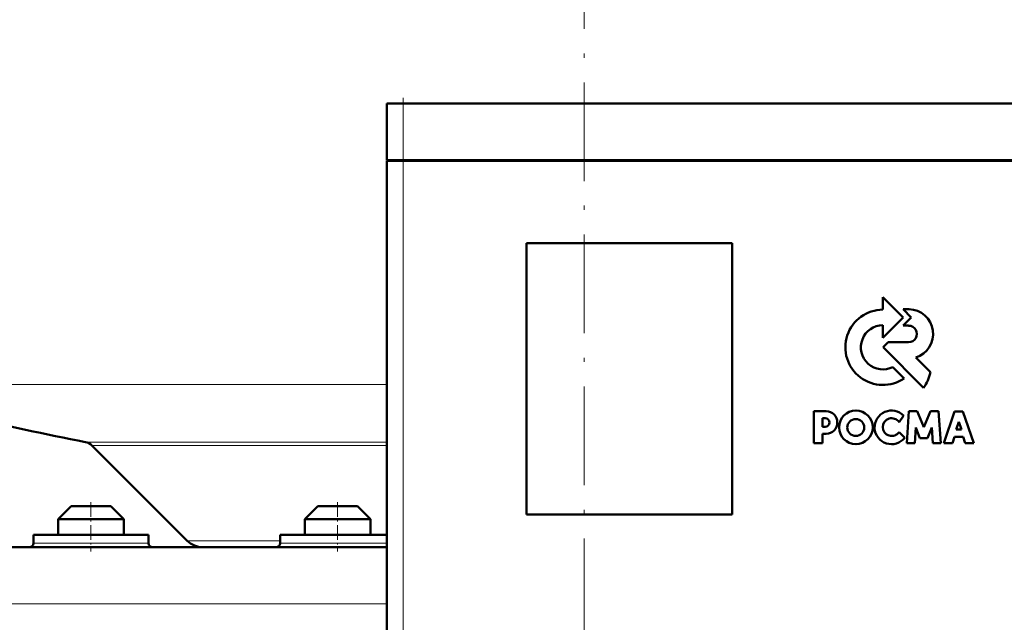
# Model space of a CAD drawing. Extents: x -1768 to 2122, y -1862 to 865.
# Tile 38 of 63: x 78 to 198, y -260 to -186. Entities that reach past the tile are written whole.
import ezdxf

# ---------------------------------------------------------------- set-up
doc = ezdxf.new("R2010")
doc.units = 0
doc.linetypes.add('DASHDOT', pattern=[18.5, 12, -3, 0.5, -3])

msp = doc.modelspace()

# ---------------------------------------------------------------- linework, layer by layer
at = {"color": 7, "linetype": 'DASHDOT', "lineweight": 18}
for p, q in [((146.57, 231.39), (146.57, -272.9)), ((124.56, -197.57), (124.56, -270.77))]:
    msp.add_line(p, q, dxfattribs=at)
at = {"color": 7, "linetype": 'DASHDOT', "lineweight": 18, "ltscale": 0.207015}
msp.add_line((124.56, -195.98), (124.56, -204.26), dxfattribs=at)
at = {"color": 7, "lineweight": 50}
for p, q in [((124.56, -196.67), (122.56, -196.67)), ((122.56, -203.57), (122.56, -196.67)), ((124.56, -196.67), (204.56, -196.67)), ((124.56, -203.57), (122.56, -203.57)), ((122.66, -203.67), (122.66, -203.57)), ((124.56, -203.57), (204.56, -203.57)), ((122.56, -203.67), (123.15, -203.67)), ((122.56, -203.67), (122.56, -264.67)), ((123.15, -203.67), (124.56, -203.67)), ((204.56, -203.67), (124.56, -203.67)), ((139.56, -246.67), (139.56, -213.67)), ((139.56, -213.67), (164.56, -213.67)), ((164.56, -213.67), (164.56, -246.67)), ((185.36, -222.71), (182.89, -220.23)), ((182.89, -220.23), (182.89, -221.75)), ((182.89, -225.17), (185.36, -222.71)), ((185.35, -221.71), (186.35, -222.71)), ((186.08, -221.71), (185.35, -221.71)), ((186.35, -222.71), (185.37, -223.7)), ((182.89, -223.65), (182.89, -225.17)), ((185.37, -223.7), (186.02, -223.7)), ((183.54, -225.71), (182.91, -226.34)), ((182.91, -226.34), (187.85, -231.28)), ((186.02, -225.71), (183.54, -225.71)), ((185.5, -230.12), (184.11, -228.75)), ((188.69, -229.38), (186.89, -227.58)), ((176, -234.12), (174.49, -234.12)), ((174.49, -234.12), (174.49, -238.01)), ((184.86, -235.44), (185.42, -234.67)), ((186.07, -234.13), (185.81, -238.01)), ((187.05, -234.13), (186.07, -234.13)), ((187.87, -236.07), (187.05, -234.13)), ((188.69, -234.13), (187.87, -236.07)), ((189.67, -234.13), (188.69, -234.13)), ((189.93, -238.01), (189.67, -234.13)), ((191.61, -234.14), (190.3, -238.01)), ((192.63, -234.14), (191.61, -234.14)), ((193.94, -238.01), (192.63, -234.14)), ((175.54, -234.98), (175.89, -234.98)), ((175.54, -236), (175.54, -234.98)), ((191.81, -236.36), (192.14, -235.4)), ((192.14, -235.4), (192.44, -236.36)), ((175.89, -236), (175.54, -236)), ((175.54, -236.85), (176, -236.85)), ((175.54, -238.01), (175.54, -236.85)), ((185.55, -237.34), (184.87, -236.65)), ((186.78, -238.01), (186.9, -236.08)), ((186.9, -236.08), (187.4, -237.41)), ((188.34, -237.41), (188.84, -236.08)), ((188.84, -236.08), (188.97, -238.01)), ((192.44, -236.36), (191.81, -236.36)), ((98.27, -249.88), (86.67, -238.28)), ((174.49, -238.01), (175.54, -238.01)), ((185.81, -238.01), (186.78, -238.01)), ((187.4, -237.41), (188.34, -237.41)), ((188.97, -238.01), (189.93, -238.01)), ((190.3, -238.01), (191.35, -238.01)), ((191.35, -238.01), (191.59, -237.23)), ((191.59, -237.23), (192.66, -237.23)), ((192.66, -237.23), (192.9, -238.01)), ((192.9, -238.01), (193.94, -238.01)), ((84.17, -245.67), (82.57, -247.27)), ((87.77, -245.67), (84.17, -245.67)), ((88.97, -245.67), (87.77, -245.67)), ((88.97, -245.67), (90.57, -247.27)), ((114.17, -245.67), (112.57, -247.27)), ((118.97, -245.67), (114.17, -245.67)), ((120.57, -247.27), (118.97, -245.67)), ((164.56, -246.67), (139.56, -246.67)), ((88.57, -247.27), (82.57, -247.27)), ((82.57, -249.17), (82.57, -247.27)), ((90.57, -247.27), (88.57, -247.27)), ((90.57, -249.17), (90.57, -247.27)), ((120.57, -247.27), (112.57, -247.27)), ((112.57, -247.27), (112.57, -249.17)), ((120.57, -249.17), (120.57, -247.27)), ((79.57, -249.17), (79.57, -250.17)), ((93.57, -249.17), (79.57, -249.17)), ((93.57, -250.17), (93.57, -249.17)), ((113.07, -249.17), (109.57, -249.17)), ((109.57, -249.17), (109.57, -250.17)), ((122.56, -249.17), (113.07, -249.17)), ((72.81, -250.67), (122.56, -250.67))]:
    msp.add_line(p, q, dxfattribs=at)
at = {"color": 7, "lineweight": 18}
for p, q in [((124.56, -203.57), (124.56, -196.67)), ((124.56, -203.67), (124.56, -203.57)), ((124.56, -264.67), (124.56, -203.67)), ((56.97, -230.87), (122.56, -230.87)), ((85.9, -237.87), (122.56, -237.87)), ((86.67, -238.28), (122.56, -238.28)), ((86.57, -250.17), (79.57, -250.17)), ((93.57, -250.17), (86.57, -250.17)), ((98.27, -249.88), (109.57, -249.88)), ((113.07, -250.17), (109.57, -250.17)), ((116.57, -250.17), (113.07, -250.17)), ((122.56, -250.17), (116.57, -250.17)), ((73.41, -257.57), (122.56, -257.57))]:
    msp.add_line(p, q, dxfattribs=at)
at = {"color": 7, "linetype": 'DASHDOT', "lineweight": 18, "ltscale": 0.150015}
for p, q in [((86.57, -245.17), (86.57, -251.17)), ((116.57, -245.17), (116.57, -251.17))]:
    msp.add_line(p, q, dxfattribs=at)
at = {"color": 7, "lineweight": 50}
for centre, radius in [((179.61, -236.08), 2.05), ((179.59, -236.1), 1.03)]:
    msp.add_circle(centre, radius, dxfattribs=at)
for centre, radius, start, end in [((182.91, -226.34), 4.58, 90.1383, 304.4298), ((186.01, -224.71), 3, 287.1499, 88.7273), ((182.91, -226.34), 2.69, 90.2347, 296.6674), ((186.02, -224.71), 1, 269.9385, 89.9386), ((183.03, -228.01), 5.82, 325.8057, 346.3515), ((146.57, 76.33), 320, 253.7398, 259.0714), ((175.99, -235.49), 1.36, 270.7089, 89.4662), ((183.94, -236.08), 2.05, 43.4814, 321.8497), ((175.89, -235.49), 0.509, 270.4383, 90.0947), ((183.97, -236.05), 1.08, 34.2807, 326.1974), ((85.61, -239.34), 1.5, 45, 79.0714), ((79.07, -250.17), 0.5, 270, 0), ((94.07, -250.17), 0.5, 180, 270), ((100.18, -247.97), 2.7, 225, 270.0003), ((109.07, -250.17), 0.5, 270, 360)]:
    msp.add_arc(centre, radius, start, end, dxfattribs=at)

doc.saveas('drawing.dxf')
